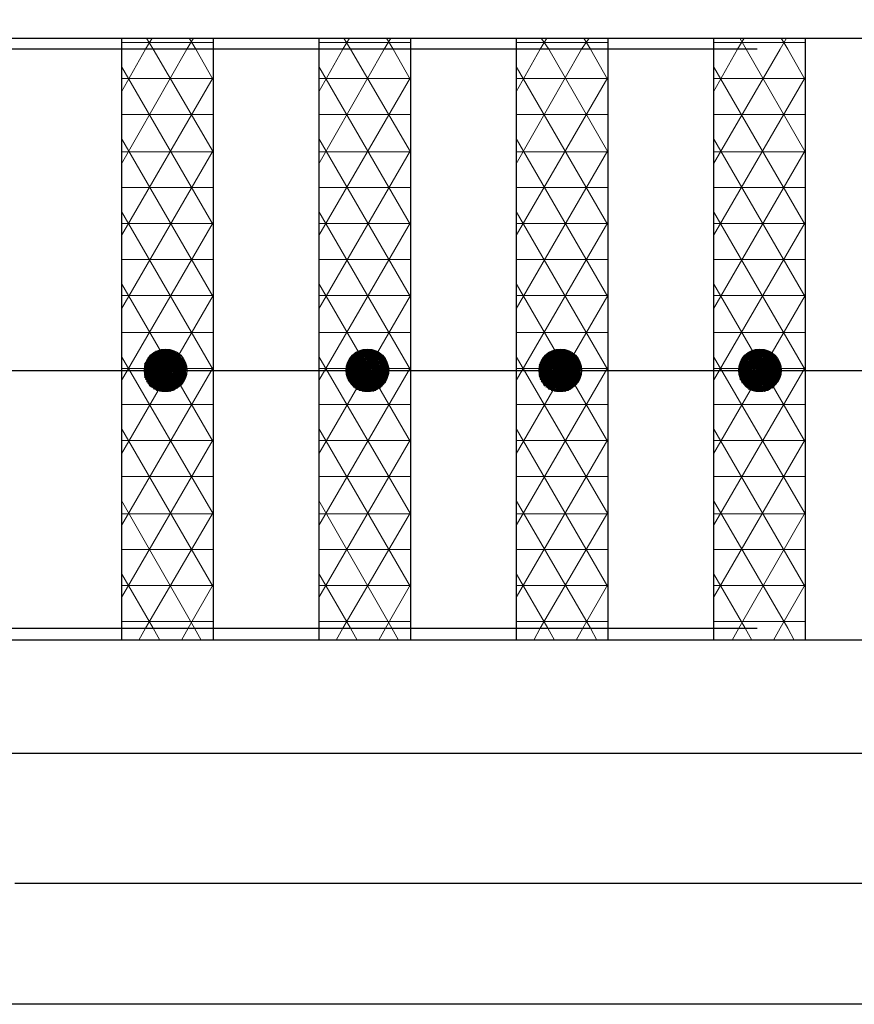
# Model space of a CAD drawing. Header units: millimetres. Extents: x -2765404 to 11272, y -239948 to 1313256.
# Tile 49 of 85: x -99319 to -95660, y -101419 to -97102. Entities that reach past the tile are written whole.
import ezdxf

# ---------------------------------------------------------------- set-up
doc = ezdxf.new("R2010")
doc.units = ezdxf.units.MM
doc.layers.add('PDF _.', color=7, linetype='Continuous', true_color=0x259400)
doc.layers.add('PDF _0', color=7, linetype='Continuous')

msp = doc.modelspace()

# ---------------------------------------------------------------- linework, layer by layer
at = {"layer": 'PDF _.', "color": 7, "lineweight": 18}
for points in [[(-98872.5, -97680.3), (-98470.9, -97680.3), (-98733.9, -97230.9), (-98762.5, -97183.1)], [(-98872.5, -97417.4), (-98767.3, -97230.9), (-98738.6, -97183.1)], [(-98872.5, -97732.9), (-98585.6, -97230.9), (-98557, -97183.1)], [(-98470.9, -97364.8), (-98547.4, -97230.9), (-98576.1, -97183.1)], [(-98007.2, -97680.3), (-97605.6, -97680.3), (-97868.5, -97230.9), (-97897.2, -97183.1)], [(-98007.2, -97417.4), (-97902, -97230.9), (-97873.3, -97183.1)], [(-98007.2, -97732.9), (-97720.3, -97230.9), (-97691.6, -97183.1)], [(-97605.6, -97364.8), (-97682.1, -97230.9), (-97710.7, -97183.1)], [(-97141.8, -97680.3), (-96740.2, -97680.3), (-96998.4, -97230.9), (-97031.9, -97183.1)], [(-97141.8, -97417.4), (-97036.6, -97230.9), (-97008, -97183.1)], [(-97141.8, -97732.9), (-96855, -97230.9), (-96821.5, -97183.1)], [(-96740.2, -97364.8), (-96816.7, -97230.9), (-96845.4, -97183.1)], [(-96276.5, -97680.3), (-95874.9, -97680.3), (-96133.1, -97230.9), (-96161.7, -97183.1)], [(-96276.5, -97417.4), (-96171.3, -97230.9), (-96142.6, -97183.1)], [(-96276.5, -97732.9), (-95984.8, -97230.9), (-95956.2, -97183.1)], [(-95874.9, -97364.8), (-95951.4, -97230.9), (-95980.1, -97183.1)], [(-98872.5, -97202.2), (-98470.9, -97202.2)], [(-98007.2, -97202.2), (-97605.6, -97202.2)], [(-97141.8, -97202.2), (-96740.2, -97202.2)], [(-96276.5, -97202.2), (-95874.9, -97202.2)], [(-98470.9, -98000.6), (-98872.5, -97307.4)], [(-97605.6, -98000.6), (-98007.2, -97307.4)], [(-96740.2, -98000.6), (-97141.8, -97307.4)], [(-95874.9, -98000.6), (-96276.5, -97307.4)], [(-98872.5, -98048.4), (-98470.9, -97355.2)], [(-98007.2, -98048.4), (-97605.6, -97355.2)], [(-97141.8, -98048.4), (-96740.2, -97355.2)], [(-96276.5, -98048.4), (-95874.9, -97355.2)], [(-98872.5, -97360), (-98470.9, -97360)], [(-98007.2, -97360), (-97605.6, -97360)], [(-97141.8, -97360), (-96740.2, -97360)], [(-96276.5, -97360), (-95874.9, -97360)], [(-98872.5, -97517.8), (-98470.9, -97517.8)], [(-98007.2, -97517.8), (-97605.6, -97517.8)], [(-97141.8, -97517.8), (-96740.2, -97517.8)], [(-96276.5, -97517.8), (-95874.9, -97517.8)], [(-98470.9, -98316.2), (-98872.5, -97623)], [(-97605.6, -98316.2), (-98007.2, -97623)], [(-96740.2, -98316.2), (-97141.8, -97623)], [(-95874.9, -98316.2), (-96276.5, -97623)], [(-98872.5, -98368.8), (-98470.9, -97675.5)], [(-98007.2, -98368.8), (-97605.6, -97675.5)], [(-97141.8, -98368.8), (-96740.2, -97675.5)], [(-96276.5, -98368.8), (-95874.9, -97675.5)], [(-98872.5, -97838.1), (-98470.9, -97838.1)], [(-98007.2, -97838.1), (-97605.6, -97838.1)], [(-97141.8, -97838.1), (-96740.2, -97838.1)], [(-96276.5, -97838.1), (-95874.9, -97838.1)], [(-98470.9, -98636.5), (-98872.5, -97943.3)], [(-97605.6, -98636.5), (-98007.2, -97943.3)], [(-96740.2, -98636.5), (-97141.8, -97943.3)], [(-95874.9, -98636.5), (-96276.5, -97943.3)], [(-98872.5, -98684.3), (-98470.9, -97991.1)], [(-98872.5, -97995.9), (-98470.9, -97995.9)], [(-98007.2, -98684.3), (-97605.6, -97991.1)], [(-98007.2, -97995.9), (-97605.6, -97995.9)], [(-97141.8, -98684.3), (-96740.2, -97991.1)], [(-97141.8, -97995.9), (-96740.2, -97995.9)], [(-96276.5, -98684.3), (-95874.9, -97991.1)], [(-96276.5, -97995.9), (-95874.9, -97995.9)], [(-98872.5, -98153.6), (-98470.9, -98153.6)], [(-98007.2, -98153.6), (-97605.6, -98153.6)], [(-97141.8, -98153.6), (-96740.2, -98153.6)], [(-96276.5, -98153.6), (-95874.9, -98153.6)], [(-98470.9, -98952), (-98872.5, -98258.8)], [(-97605.6, -98952), (-98007.2, -98258.8)], [(-96740.2, -98952), (-97141.8, -98258.8)], [(-95874.9, -98952), (-96276.5, -98258.8)], [(-98872.5, -98311.4), (-98470.9, -98311.4), (-98872.5, -99004.6)], [(-98007.2, -98311.4), (-97605.6, -98311.4), (-98007.2, -99004.6)], [(-97141.8, -98311.4), (-96740.2, -98311.4), (-97141.8, -99004.6)], [(-96276.5, -98311.4), (-95874.9, -98311.4), (-96276.5, -99004.6)], [(-98872.5, -98473.9), (-98470.9, -98473.9)], [(-98007.2, -98473.9), (-97605.6, -98473.9)], [(-97141.8, -98473.9), (-96740.2, -98473.9)], [(-96276.5, -98473.9), (-95874.9, -98473.9)], [(-98595.2, -98665.2), (-98772.1, -98665.2), (-98705.2, -98550.4), (-98657.4, -98550.4), (-98590.4, -98665.2)], [(-98700.4, -98550.4), (-98772.1, -98670), (-98595.2, -98670), (-98767.3, -98670)], [(-98772.1, -98660.4), (-98709.9, -98550.4), (-98619.1, -98708.2), (-98709.9, -98555.2)], [(-98772.1, -98646.1), (-98733.9, -98717.8), (-98628.7, -98717.8), (-98590.4, -98650.8), (-98643, -98555.2)], [(-98729.1, -98717.8), (-98633.5, -98717.8), (-98590.4, -98641.3), (-98638.2, -98560), (-98729.1, -98560), (-98772.1, -98641.3), (-98729.1, -98722.6), (-98638.2, -98560), (-98733.9, -98717.8), (-98643, -98555.2), (-98724.3, -98555.2)], [(-98772.1, -98650.8), (-98719.5, -98555.2)], [(-98724.3, -98560), (-98772.1, -98646.1), (-98590.4, -98646.1)], [(-98772.1, -98631.7), (-98733.9, -98564.8), (-98628.7, -98564.8), (-98738.6, -98564.8), (-98643, -98727.3), (-98590.4, -98631.7)], [(-98719.5, -98727.3), (-98772.1, -98626.9), (-98590.4, -98626.9), (-98647.8, -98727.3), (-98719.5, -98727.3), (-98623.9, -98564.8)], [(-98705.2, -98550.4), (-98614.3, -98703.4), (-98700.4, -98550.4), (-98609.6, -98698.6), (-98695.6, -98550.4), (-98767.3, -98674.7), (-98595.2, -98674.7), (-98671.7, -98550.4), (-98600, -98679.5), (-98767.3, -98679.5), (-98595.2, -98679.5)], [(-98767.3, -98679.5), (-98690.8, -98550.4), (-98767.3, -98679.5)], [(-98686, -98550.4), (-98762.5, -98684.3), (-98600, -98684.3)], [(-98676.5, -98550.4), (-98600, -98684.3), (-98681.3, -98550.4), (-98762.5, -98689.1), (-98604.8, -98689.1), (-98757.8, -98689.1), (-98676.5, -98550.4), (-98757.8, -98693.9), (-98604.8, -98693.9), (-98686, -98550.4), (-98604.8, -98689.1)], [(-98757.8, -98698.6), (-98671.7, -98550.4)], [(-98753, -98703.4), (-98662.1, -98550.4), (-98748.2, -98703.4), (-98614.3, -98703.4)], [(-98753, -98698.6), (-98666.9, -98550.4), (-98595.2, -98670), (-98662.1, -98550.4)], [(-98657.4, -98550.4), (-98748.2, -98708.2), (-98619.1, -98708.2), (-98743.4, -98708.2), (-98652.6, -98550.4)], [(-98743.4, -98713), (-98652.6, -98555.2), (-98590.4, -98660.4), (-98619.1, -98708.2)], [(-98738.6, -98713), (-98647.8, -98555.2), (-98738.6, -98713)], [(-98643, -98722.6), (-98733.9, -98564.8)], [(-98729.1, -98564.8), (-98638.2, -98722.6), (-98729.1, -98560)], [(-98633.5, -98717.8), (-98724.3, -98560), (-98628.7, -98717.8), (-98719.5, -98555.2), (-98623.9, -98713), (-98714.7, -98555.2)], [(-98633.5, -98560), (-98724.3, -98722.6), (-98633.5, -98564.8), (-98590.4, -98636.5)], [(-98719.5, -98722.6), (-98628.7, -98564.8)], [(-98609.6, -98693.9), (-98690.8, -98550.4)], [(-97758.6, -98555.2), (-97701.2, -98655.6), (-97887.6, -98655.6), (-97825.5, -98555.2), (-97763.3, -98555.2), (-97854.2, -98713), (-97758.6, -98555.2), (-97849.4, -98713)], [(-97887.6, -98655.6), (-97854.2, -98713), (-97734.7, -98713), (-97825.5, -98555.2), (-97734.7, -98708.2)], [(-97887.6, -98650.8), (-97830.3, -98555.2)], [(-97835, -98722.6), (-97887.6, -98636.5), (-97701.2, -98636.5), (-97753.8, -98722.6), (-97839.8, -98722.6), (-97887.6, -98641.3), (-97839.8, -98560), (-97749, -98560), (-97839.8, -98722.6), (-97744.2, -98560)], [(-97749, -98722.6), (-97839.8, -98560), (-97744.2, -98717.8), (-97835, -98560), (-97887.6, -98646.1), (-97701.2, -98646.1)], [(-97887.6, -98631.7), (-97849.4, -98564.8), (-97739.4, -98564.8)], [(-97768.1, -98550.4), (-97706, -98665.2), (-97882.9, -98665.2), (-97815.9, -98550.4), (-97772.9, -98550.4), (-97863.7, -98703.4), (-97777.7, -98550.4), (-97868.5, -98698.6), (-97782.5, -98550.4), (-97710.7, -98674.7), (-97878.1, -98674.7)], [(-97882.9, -98665.2), (-97859, -98708.2), (-97729.9, -98708.2), (-97820.7, -98550.4), (-97882.9, -98660.4)], [(-97882.9, -98670), (-97811.1, -98550.4), (-97882.9, -98674.7)], [(-97715.5, -98689.1), (-97796.8, -98550.4), (-97878.1, -98684.3), (-97710.7, -98684.3), (-97792, -98550.4), (-97715.5, -98684.3)], [(-97806.4, -98550.4), (-97878.1, -98679.5), (-97801.6, -98550.4), (-97715.5, -98693.9)], [(-97873.3, -98689.1), (-97792, -98550.4), (-97873.3, -98689.1)], [(-97710.7, -98679.5), (-97787.2, -98550.4), (-97868.5, -98693.9), (-97720.3, -98693.9), (-97806.4, -98550.4), (-97720.3, -98698.6), (-97868.5, -98698.6)], [(-97863.7, -98703.4), (-97725.1, -98703.4), (-97815.9, -98550.4), (-97729.9, -98703.4)], [(-97859, -98708.2), (-97768.1, -98550.4), (-97859, -98708.2)], [(-97854.2, -98708.2), (-97734.7, -98708.2), (-97706, -98660.4), (-97763.3, -98555.2)], [(-97835, -98555.2), (-97753.8, -98555.2), (-97849.4, -98717.8), (-97739.4, -98717.8), (-97701.2, -98650.8), (-97753.8, -98555.2)], [(-97849.4, -98569.6), (-97758.6, -98727.3), (-97849.4, -98564.8)], [(-97753.8, -98560), (-97844.6, -98717.8), (-97744.2, -98717.8), (-97701.2, -98641.3), (-97749, -98560)], [(-97844.6, -98564.8), (-97744.2, -98564.8), (-97835, -98722.6), (-97739.4, -98564.8), (-97830.3, -98727.3), (-97758.6, -98727.3), (-97701.2, -98631.7)], [(-97753.8, -98722.6), (-97844.6, -98564.8), (-97753.8, -98722.6)], [(-97739.4, -98717.8), (-97830.3, -98555.2), (-97739.4, -98713)], [(-97725.1, -98698.6), (-97811.1, -98550.4)], [(-97777.7, -98550.4), (-97706, -98670), (-97772.9, -98550.4)], [(-97701.2, -98636.5), (-97744.2, -98564.8)], [(-96926.7, -98550.4), (-96859.8, -98665.2), (-97041.4, -98665.2), (-96974.5, -98550.4), (-96926.7, -98550.4), (-97017.5, -98708.2), (-97041.4, -98665.2)], [(-97041.4, -98660.4), (-96979.3, -98550.4)], [(-97041.4, -98650.8), (-96988.8, -98555.2), (-96912.3, -98555.2), (-96859.8, -98650.8), (-96898, -98717.8), (-97003.2, -98717.8), (-96912.3, -98555.2), (-97003.2, -98713)], [(-96902.8, -98560), (-96998.4, -98560), (-97041.4, -98641.3), (-96998.4, -98722.6), (-96902.8, -98560), (-96993.6, -98722.6), (-96898, -98564.8), (-96988.8, -98722.6), (-97041.4, -98636.5), (-96859.8, -98636.5), (-96907.6, -98722.6), (-96993.6, -98722.6)], [(-96993.6, -98560), (-97041.4, -98646.1), (-96859.8, -98646.1)], [(-97041.4, -98631.7), (-97003.2, -98564.8), (-96898, -98564.8)], [(-96964.9, -98550.4), (-97036.6, -98674.7), (-96864.5, -98674.7), (-96936.2, -98550.4), (-97022.3, -98698.6), (-96941, -98550.4), (-97027.1, -98693.9), (-96874.1, -98693.9)], [(-96955.4, -98550.4), (-96874.1, -98693.9), (-96960.1, -98550.4), (-97036.6, -98679.5), (-96864.5, -98679.5), (-96941, -98550.4)], [(-97036.6, -98670), (-96969.7, -98550.4), (-96883.7, -98703.4), (-96974.5, -98550.4), (-96888.4, -98708.2), (-96979.3, -98555.2)], [(-96869.3, -98684.3), (-97031.9, -98684.3), (-96955.4, -98550.4), (-97031.9, -98679.5), (-96869.3, -98679.5)], [(-96950.6, -98550.4), (-97031.9, -98689.1), (-96869.3, -98689.1), (-96950.6, -98550.4), (-96869.3, -98684.3), (-96945.8, -98550.4), (-97027.1, -98689.1), (-96874.1, -98689.1)], [(-97017.5, -98703.4), (-96931.5, -98550.4), (-97017.5, -98703.4)], [(-97012.7, -98708.2), (-96921.9, -98550.4)], [(-96883.7, -98708.2), (-97012.7, -98708.2), (-96888.4, -98708.2), (-96859.8, -98660.4), (-96921.9, -98555.2), (-97012.7, -98713)], [(-96917.1, -98555.2), (-97008, -98713), (-96893.2, -98713)], [(-97008, -98564.8), (-96893.2, -98564.8), (-96984.1, -98727.3), (-96893.2, -98569.6), (-96859.8, -98626.9)], [(-96912.3, -98727.3), (-97003.2, -98564.8), (-96912.3, -98722.6)], [(-96902.8, -98722.6), (-96998.4, -98560)], [(-96907.6, -98722.6), (-96998.4, -98564.8)], [(-96902.8, -98717.8), (-96993.6, -98560), (-96898, -98717.8), (-96988.8, -98555.2)], [(-96893.2, -98713), (-96984.1, -98555.2), (-96893.2, -98713)], [(-96878.9, -98698.6), (-96964.9, -98550.4), (-96878.9, -98698.6)], [(-96878.9, -98698.6), (-96864.5, -98670), (-96931.5, -98550.4), (-96859.8, -98670)], [(-96859.8, -98636.5), (-96902.8, -98564.8)], [(-96166.5, -98660.4), (-96099.6, -98550.4), (-96161.7, -98665.2), (-95984.8, -98665.2), (-96051.8, -98550.4), (-95984.8, -98670), (-96161.7, -98670), (-95989.6, -98670), (-96004, -98698.6), (-96147.4, -98698.6), (-95999.2, -98698.6)], [(-96166.5, -98650.8), (-96109.2, -98555.2), (-96042.2, -98555.2), (-95984.8, -98655.6), (-96166.5, -98655.6), (-96104.4, -98555.2)], [(-96166.5, -98655.6), (-96133.1, -98713), (-96018.3, -98713), (-96109.2, -98555.2)], [(-95980.1, -98646.1), (-96166.5, -98646.1), (-96113.9, -98560), (-96023.1, -98717.8), (-96128.3, -98717.8), (-96032.7, -98555.2), (-96113.9, -98555.2), (-96018.3, -98717.8), (-95984.8, -98650.8)], [(-96113.9, -98722.6), (-96166.5, -98636.5), (-95980.1, -98636.5), (-96032.7, -98722.6), (-96118.7, -98722.6), (-96027.9, -98560), (-96123.5, -98722.6)], [(-96118.7, -98722.6), (-96166.5, -98641.3), (-96123.5, -98560), (-96027.9, -98722.6)], [(-96042.2, -98727.3), (-95984.8, -98626.9), (-96166.5, -98626.9), (-96109.2, -98727.3), (-96037.4, -98727.3), (-96128.3, -98564.8), (-96032.7, -98722.6), (-96123.5, -98564.8), (-96023.1, -98564.8), (-95980.1, -98636.5)], [(-96166.5, -98631.7), (-96128.3, -98564.8), (-96018.3, -98564.8), (-96109.2, -98727.3), (-96018.3, -98569.6), (-95984.8, -98626.9)], [(-96161.7, -98670), (-96094.8, -98550.4), (-96051.8, -98550.4)], [(-96157, -98679.5), (-96080.5, -98550.4), (-95999.2, -98693.9), (-96085.2, -98550.4), (-96004, -98698.6), (-96090, -98550.4), (-96161.7, -98674.7), (-95989.6, -98674.7), (-96061.3, -98550.4)], [(-96161.7, -98679.5), (-96085.2, -98550.4)], [(-95999.2, -98689.1), (-96152.2, -98689.1), (-95994.4, -98689.1), (-96075.7, -98550.4), (-95994.4, -98684.3), (-96070.9, -98550.4), (-96152.2, -98689.1), (-96075.7, -98550.4), (-96157, -98684.3), (-95994.4, -98684.3)], [(-95989.6, -98679.5), (-96066.1, -98550.4), (-96152.2, -98693.9), (-95999.2, -98693.9)], [(-96147.4, -98698.6), (-96061.3, -98550.4), (-96147.4, -98698.6)], [(-96142.6, -98703.4), (-96008.8, -98703.4), (-96099.6, -98550.4), (-96008.8, -98708.2), (-96137.8, -98708.2), (-96013.5, -98708.2), (-95984.8, -98660.4), (-96047, -98555.2)], [(-95989.6, -98670), (-96056.6, -98550.4), (-96142.6, -98703.4), (-96051.8, -98550.4), (-96137.8, -98708.2), (-96047, -98550.4)], [(-96133.1, -98713), (-96042.2, -98555.2), (-96133.1, -98713)], [(-96128.3, -98713), (-96037.4, -98555.2), (-95980.1, -98650.8)], [(-96032.7, -98560), (-96123.5, -98717.8), (-96027.9, -98717.8), (-96118.7, -98560), (-96027.9, -98560), (-95980.1, -98641.3), (-96027.9, -98717.8)], [(-96113.9, -98722.6), (-96023.1, -98564.8), (-96113.9, -98722.6)], [(-96013.5, -98713), (-96104.4, -98555.2), (-96013.5, -98708.2)], [(-96004, -98703.4), (-96094.8, -98550.4)], [(-98872.5, -99267.6), (-98470.9, -99267.6), (-98872.5, -98579.1)], [(-98657.4, -98727.3), (-98748.2, -98574.3), (-98614.3, -98574.3), (-98705.2, -98732.1), (-98772.1, -98612.6), (-98748.2, -98579.1), (-98662.1, -98732.1), (-98753, -98579.1), (-98614.3, -98579.1)], [(-98619.1, -98574.3), (-98590.4, -98622.2), (-98652.6, -98727.3), (-98709.9, -98727.3), (-98772.1, -98617.4), (-98590.4, -98617.4), (-98657.4, -98732.1)], [(-98762.5, -98598.2), (-98600, -98598.2), (-98676.5, -98732.1), (-98600, -98603), (-98767.3, -98603), (-98595.2, -98603), (-98671.7, -98732.1)], [(-98690.8, -98732.1), (-98767.3, -98603)], [(-98695.6, -98732.1), (-98767.3, -98607.8), (-98595.2, -98607.8), (-98666.9, -98732.1)], [(-98686, -98732.1), (-98604.8, -98593.5), (-98762.5, -98593.5), (-98600, -98593.5), (-98681.3, -98732.1), (-98762.5, -98593.5)], [(-98686, -98732.1), (-98762.5, -98598.2), (-98686, -98732.1)], [(-98757.8, -98588.7), (-98604.8, -98588.7), (-98690.8, -98732.1), (-98609.6, -98583.9), (-98695.6, -98732.1), (-98666.9, -98732.1), (-98753, -98583.9), (-98609.6, -98583.9), (-98757.8, -98583.9), (-98671.7, -98732.1), (-98757.8, -98588.7), (-98676.5, -98732.1)], [(-98743.4, -98569.6), (-98652.6, -98727.3), (-98743.4, -98574.3), (-98619.1, -98574.3), (-98709.9, -98727.3), (-98619.1, -98569.6)], [(-98647.8, -98727.3), (-98738.6, -98569.6)], [(-98700.4, -98732.1), (-98614.3, -98579.1), (-98700.4, -98732.1)], [(-98590.4, -98626.9), (-98623.9, -98569.6)], [(-98595.2, -98607.8), (-98609.6, -98583.9)], [(-98007.2, -99267.6), (-97605.6, -99267.6), (-98007.2, -98579.1)], [(-97701.2, -98622.2), (-97887.6, -98622.2), (-97854.2, -98569.6), (-97734.7, -98569.6)], [(-97830.3, -98727.3), (-97887.6, -98626.9), (-97701.2, -98626.9), (-97763.3, -98727.3), (-97854.2, -98569.6)], [(-97882.9, -98622.2), (-97706, -98622.2), (-97768.1, -98727.3), (-97820.7, -98727.3), (-97729.9, -98574.3), (-97815.9, -98732.1), (-97725.1, -98579.1), (-97811.1, -98732.1), (-97882.9, -98612.6), (-97815.9, -98732.1)], [(-97882.9, -98612.6), (-97863.7, -98579.1), (-97725.1, -98579.1)], [(-97878.1, -98603), (-97806.4, -98732.1), (-97882.9, -98607.8), (-97706, -98607.8), (-97777.7, -98732.1)], [(-97720.3, -98588.7), (-97801.6, -98732.1), (-97878.1, -98598.2), (-97710.7, -98598.2), (-97792, -98732.1), (-97715.5, -98593.5), (-97796.8, -98732.1), (-97873.3, -98598.2)], [(-97878.1, -98603), (-97710.7, -98603), (-97878.1, -98603)], [(-97868.5, -98588.7), (-97787.2, -98732.1), (-97873.3, -98588.7), (-97715.5, -98588.7)], [(-97873.3, -98593.5), (-97715.5, -98593.5), (-97873.3, -98593.5)], [(-97792, -98732.1), (-97873.3, -98593.5)], [(-97868.5, -98583.9), (-97720.3, -98583.9), (-97868.5, -98583.9)], [(-97782.5, -98732.1), (-97868.5, -98583.9)], [(-97863.7, -98583.9), (-97777.7, -98732.1), (-97863.7, -98579.1)], [(-97859, -98574.3), (-97729.9, -98574.3), (-97859, -98574.3)], [(-97768.1, -98727.3), (-97859, -98574.3), (-97768.1, -98727.3)], [(-97859, -98579.1), (-97772.9, -98732.1), (-97706, -98612.6)], [(-97825.5, -98727.3), (-97734.7, -98569.6), (-97825.5, -98727.3)], [(-97806.4, -98732.1), (-97720.3, -98583.9), (-97806.4, -98732.1)], [(-97806.4, -98732.1), (-97782.5, -98732.1), (-97710.7, -98603), (-97787.2, -98732.1)], [(-97701.2, -98626.9), (-97739.4, -98569.6)], [(-97706, -98622.2), (-97729.9, -98574.3)], [(-97710.7, -98607.8), (-97720.3, -98583.9)], [(-97141.8, -99267.6), (-96740.2, -99267.6), (-97141.8, -98579.1)], [(-96888.4, -98574.3), (-96979.3, -98727.3), (-96888.4, -98569.6), (-97008, -98569.6), (-97041.4, -98622.2), (-96979.3, -98727.3), (-96921.9, -98727.3), (-96859.8, -98622.2), (-96888.4, -98574.3), (-97012.7, -98574.3)], [(-97017.5, -98574.3), (-96883.7, -98574.3), (-96974.5, -98732.1), (-97041.4, -98612.6)], [(-96974.5, -98727.3), (-97041.4, -98617.4), (-96859.8, -98617.4), (-96926.7, -98732.1), (-97017.5, -98579.1), (-96931.5, -98732.1), (-96864.5, -98612.6), (-97036.6, -98612.6), (-96859.8, -98612.6)], [(-96969.7, -98732.1), (-97036.6, -98612.6), (-97017.5, -98579.1), (-96878.9, -98579.1), (-96969.7, -98732.1), (-96883.7, -98579.1)], [(-97022.3, -98583.9), (-96878.9, -98583.9), (-96964.9, -98732.1), (-96936.2, -98732.1), (-96864.5, -98607.8), (-97036.6, -98607.8), (-96964.9, -98732.1)], [(-97027.1, -98583.9), (-96874.1, -98583.9), (-96960.1, -98732.1), (-97036.6, -98603), (-96864.5, -98603), (-97031.9, -98603)], [(-97031.9, -98598.2), (-96869.3, -98598.2), (-96945.8, -98732.1), (-97027.1, -98588.7), (-96941, -98732.1)], [(-97027.1, -98593.5), (-96869.3, -98593.5), (-97031.9, -98593.5), (-96950.6, -98732.1), (-97031.9, -98598.2), (-96955.4, -98732.1)], [(-97027.1, -98588.7), (-96874.1, -98588.7), (-96955.4, -98732.1), (-96874.1, -98593.5)], [(-96936.2, -98732.1), (-97022.3, -98583.9), (-96936.2, -98732.1)], [(-96926.7, -98727.3), (-97012.7, -98574.3), (-96921.9, -98727.3)], [(-96917.1, -98727.3), (-97008, -98569.6), (-96917.1, -98727.3)], [(-96950.6, -98732.1), (-96869.3, -98593.5)], [(-96941, -98732.1), (-96864.5, -98603), (-96941, -98732.1)], [(-96864.5, -98607.8), (-96878.9, -98583.9)], [(-96276.5, -99267.6), (-95874.9, -99267.6), (-96276.5, -98579.1)], [(-96013.5, -98574.3), (-95984.8, -98622.2), (-96047, -98727.3), (-96104.4, -98727.3), (-96166.5, -98622.2), (-96133.1, -98569.6), (-96013.5, -98569.6), (-96104.4, -98727.3)], [(-96137.8, -98574.3), (-96013.5, -98574.3), (-96099.6, -98727.3), (-96166.5, -98617.4)], [(-96161.7, -98612.6), (-96142.6, -98579.1), (-96004, -98579.1), (-96090, -98732.1), (-96004, -98583.9), (-96147.4, -98583.9), (-95999.2, -98583.9), (-96085.2, -98732.1), (-96157, -98603), (-95989.6, -98603), (-96161.7, -98603)], [(-96008.8, -98579.1), (-96094.8, -98732.1), (-96161.7, -98612.6), (-96090, -98732.1), (-96161.7, -98607.8), (-95989.6, -98607.8), (-96056.6, -98732.1), (-95984.8, -98612.6)], [(-96161.7, -98617.4), (-95984.8, -98617.4), (-96051.8, -98732.1), (-96142.6, -98579.1), (-96056.6, -98732.1)], [(-96152.2, -98588.7), (-95999.2, -98588.7), (-96080.5, -98732.1), (-96157, -98598.2), (-96075.7, -98732.1)], [(-96090, -98732.1), (-96061.3, -98732.1), (-95989.6, -98603), (-96066.1, -98732.1), (-96152.2, -98588.7), (-96070.9, -98732.1), (-96152.2, -98593.5), (-95994.4, -98593.5), (-96157, -98593.5)], [(-96157, -98598.2), (-95994.4, -98598.2), (-96070.9, -98732.1)], [(-96061.3, -98732.1), (-96147.4, -98583.9), (-96061.3, -98732.1)], [(-96142.6, -98574.3), (-96008.8, -98574.3), (-96099.6, -98732.1)], [(-96047, -98727.3), (-96137.8, -98574.3), (-96047, -98727.3)], [(-96042.2, -98727.3), (-96133.1, -98569.6), (-96042.2, -98727.3)], [(-96075.7, -98732.1), (-95994.4, -98593.5), (-96075.7, -98732.1)], [(-95989.6, -98607.8), (-95999.2, -98583.9)], [(-98872.5, -99320.2), (-98470.9, -98626.9)], [(-98872.5, -98631.7), (-98470.9, -98631.7)], [(-98772.1, -98612.6), (-98595.2, -98612.6), (-98772.1, -98612.6)], [(-98772.1, -98622.2), (-98590.4, -98622.2), (-98772.1, -98622.2)], [(-98772.1, -98631.7), (-98590.4, -98631.7), (-98772.1, -98631.7)], [(-98772.1, -98641.3), (-98590.4, -98641.3), (-98772.1, -98641.3)], [(-98772.1, -98650.8), (-98590.4, -98650.8), (-98772.1, -98650.8)], [(-98700.4, -98732.1), (-98767.3, -98612.6)], [(-98662.1, -98732.1), (-98595.2, -98612.6)], [(-98007.2, -99320.2), (-97605.6, -98626.9)], [(-98007.2, -98631.7), (-97605.6, -98631.7)], [(-97825.5, -98727.3), (-97887.6, -98622.2)], [(-97887.6, -98631.7), (-97701.2, -98631.7), (-97887.6, -98631.7)], [(-97887.6, -98641.3), (-97701.2, -98641.3), (-97887.6, -98641.3)], [(-97844.6, -98717.8), (-97887.6, -98646.1)], [(-97887.6, -98650.8), (-97701.2, -98650.8), (-97887.6, -98650.8)], [(-97882.9, -98612.6), (-97706, -98612.6), (-97882.9, -98612.6)], [(-97820.7, -98727.3), (-97882.9, -98617.4), (-97706, -98617.4), (-97768.1, -98732.1)], [(-97141.8, -99320.2), (-96740.2, -98626.9)], [(-97141.8, -98631.7), (-96740.2, -98631.7)], [(-97041.4, -98622.2), (-96859.8, -98622.2), (-97041.4, -98622.2)], [(-96984.1, -98727.3), (-97041.4, -98626.9), (-96859.8, -98626.9), (-96917.1, -98727.3)], [(-97041.4, -98631.7), (-96859.8, -98631.7), (-97041.4, -98631.7)], [(-97041.4, -98641.3), (-96859.8, -98641.3), (-97041.4, -98641.3)], [(-97003.2, -98717.8), (-97041.4, -98646.1)], [(-97041.4, -98650.8), (-96859.8, -98650.8), (-97041.4, -98650.8)], [(-96988.8, -98727.3), (-96912.3, -98727.3), (-96859.8, -98631.7)], [(-96276.5, -99320.2), (-95874.9, -98626.9)], [(-96276.5, -98631.7), (-95874.9, -98631.7)], [(-96166.5, -98622.2), (-95984.8, -98622.2), (-96166.5, -98622.2)], [(-96037.4, -98727.3), (-95984.8, -98631.7), (-96166.5, -98631.7), (-95980.1, -98631.7)], [(-96166.5, -98641.3), (-95980.1, -98641.3), (-96166.5, -98641.3)], [(-96128.3, -98717.8), (-96166.5, -98646.1)], [(-96166.5, -98650.8), (-95984.8, -98650.8), (-96166.5, -98650.8)], [(-96161.7, -98612.6), (-95984.8, -98612.6), (-96161.7, -98612.6)], [(-98772.1, -98655.6), (-98738.6, -98713), (-98623.9, -98713)], [(-98772.1, -98660.4), (-98590.4, -98660.4), (-98772.1, -98660.4)], [(-98748.2, -98708.2), (-98772.1, -98665.2)], [(-98609.6, -98698.6), (-98595.2, -98670)], [(-97882.9, -98660.4), (-97706, -98660.4), (-97882.9, -98660.4)], [(-97882.9, -98670), (-97706, -98670), (-97882.9, -98670)], [(-97878.1, -98679.5), (-97710.7, -98679.5), (-97878.1, -98679.5)], [(-97873.3, -98689.1), (-97715.5, -98689.1), (-97873.3, -98689.1)], [(-97863.7, -98698.6), (-97725.1, -98698.6), (-97706, -98670)], [(-97008, -98713), (-97041.4, -98655.6)], [(-97041.4, -98660.4), (-96859.8, -98660.4), (-97041.4, -98660.4)], [(-97036.6, -98670), (-96864.5, -98670), (-97036.6, -98670)], [(-96166.5, -98660.4), (-95984.8, -98660.4), (-96166.5, -98660.4)], [(-96137.8, -98708.2), (-96161.7, -98665.2)], [(-96157, -98679.5), (-95989.6, -98679.5), (-96157, -98679.5)], [(-98753, -98698.6), (-98609.6, -98698.6), (-98753, -98698.6)], [(-97022.3, -98698.6), (-96878.9, -98698.6), (-97022.3, -98698.6)], [(-97017.5, -98703.4), (-96883.7, -98703.4)], [(-98872.5, -98789.5), (-98470.9, -98789.5)], [(-98007.2, -98789.5), (-97605.6, -98789.5)], [(-97141.8, -98789.5), (-96740.2, -98789.5)], [(-96276.5, -98789.5), (-95874.9, -98789.5)], [(-98470.9, -99587.9), (-98872.5, -98894.7)], [(-97605.6, -99587.9), (-98007.2, -98894.7)], [(-96740.2, -99587.9), (-97141.8, -98894.7)], [(-95874.9, -99587.9), (-96276.5, -98894.7)], [(-98872.5, -99635.7), (-98470.9, -98942.5)], [(-98872.5, -98947.3), (-98470.9, -98947.3)], [(-98007.2, -99635.7), (-97605.6, -98942.5)], [(-98007.2, -98947.3), (-97605.6, -98947.3)], [(-97141.8, -99635.7), (-96740.2, -98942.5)], [(-97141.8, -98947.3), (-96740.2, -98947.3)], [(-96276.5, -99635.7), (-95874.9, -98942.5)], [(-96276.5, -98947.3), (-95874.9, -98947.3)], [(-98872.5, -99105), (-98470.9, -99105)], [(-98007.2, -99105), (-97605.6, -99105)], [(-97141.8, -99105), (-96740.2, -99105)], [(-96276.5, -99105), (-95874.9, -99105)], [(-98523.5, -99822.2), (-98552.2, -99769.6), (-98872.5, -99210.2)], [(-97658.2, -99822.2), (-97686.8, -99769.6), (-98007.2, -99210.2)], [(-96788, -99822.2), (-96816.7, -99769.6), (-97141.8, -99210.2)], [(-95922.7, -99822.2), (-95951.4, -99769.6), (-96276.5, -99210.2)], [(-98796, -99822.2), (-98767.3, -99769.6), (-98470.9, -99262.8)], [(-97930.7, -99822.2), (-97902, -99769.6), (-97605.6, -99262.8)], [(-97065.3, -99822.2), (-97036.6, -99769.6), (-96740.2, -99262.8)], [(-96195.2, -99822.2), (-96166.5, -99769.6), (-95874.9, -99262.8)], [(-98872.5, -99425.3), (-98470.9, -99425.3)], [(-98007.2, -99425.3), (-97605.6, -99425.3)], [(-97141.8, -99425.3), (-96740.2, -99425.3)], [(-96276.5, -99425.3), (-95874.9, -99425.3)], [(-98705.2, -99822.2), (-98733.9, -99769.6), (-98872.5, -99530.5)], [(-97839.8, -99822.2), (-97868.5, -99769.6), (-98007.2, -99530.5)], [(-96974.5, -99822.2), (-97003.2, -99769.6), (-97141.8, -99530.5)], [(-96109.2, -99822.2), (-96137.8, -99769.6), (-96276.5, -99530.5)], [(-98872.5, -99583.1), (-98470.9, -99583.1)], [(-98609.6, -99822.2), (-98580.9, -99769.6), (-98470.9, -99578.3)], [(-98007.2, -99583.1), (-97605.6, -99583.1)], [(-97744.2, -99822.2), (-97715.5, -99769.6), (-97605.6, -99578.3)], [(-97141.8, -99583.1), (-96740.2, -99583.1)], [(-96878.9, -99822.2), (-96850.2, -99769.6), (-96740.2, -99578.3)], [(-96276.5, -99583.1), (-95874.9, -99583.1)], [(-96013.5, -99822.2), (-95984.8, -99769.6), (-95874.9, -99578.3)], [(-98872.5, -99740.9), (-98470.9, -99740.9)], [(-98007.2, -99740.9), (-97605.6, -99740.9)], [(-97141.8, -99740.9), (-96740.2, -99740.9)], [(-96276.5, -99740.9), (-95874.9, -99740.9)]]:
    msp.add_lwpolyline(points, dxfattribs=at)
for points in [[(-98647.8, -98555.2), (-98590.4, -98655.6), (-98772.1, -98655.6), (-98714.7, -98555.2)], [(-96917.1, -98555.2), (-96859.8, -98655.6), (-97041.4, -98655.6), (-96984.1, -98555.2)], [(-96907.6, -98560), (-96998.4, -98717.8), (-96902.8, -98717.8), (-96859.8, -98641.3)], [(-98772.1, -98622.2), (-98743.4, -98569.6), (-98623.9, -98569.6), (-98714.7, -98727.3)], [(-98772.1, -98636.5), (-98590.4, -98636.5), (-98638.2, -98722.6), (-98724.3, -98722.6)]]:
    msp.add_lwpolyline(points, close=True, dxfattribs=at)
at = {"layer": 'PDF _0', "lineweight": 30}
msp.add_lwpolyline([(-100043.8, -96681.1), (-90376.9, -96681.1), (-90376.9, -100319.4), (-100043.8, -100319.4)], close=True, dxfattribs=at)
for points in [[(-100043.8, -97183.1), (-90376.9, -97183.1)], [(-98872.5, -97183.1), (-98872.5, -99822.2)], [(-98470.9, -97183.1), (-98470.9, -99822.2)], [(-98007.2, -97183.1), (-98007.2, -99822.2)], [(-97605.6, -97183.1), (-97605.6, -99822.2)], [(-97141.8, -97183.1), (-97141.8, -99822.2)], [(-96740.2, -97183.1), (-96740.2, -99822.2)], [(-96276.5, -97183.1), (-96276.5, -99822.2)], [(-95874.9, -97183.1), (-95874.9, -99822.2)], [(-90376.9, -99822.2), (-100043.8, -99822.2)]]:
    msp.add_lwpolyline(points, dxfattribs=at)
at = {"layer": 'PDF _0', "lineweight": 25}
for points in [[(-96085.2, -97230.9), (-99991.2, -97230.9), (-99991.2, -99769.6), (-96085.2, -99769.6)], [(-91744.2, -98641.3), (-102615.9, -98641.3)], [(-99341, -100888.3), (-91079.7, -100888.3)], [(-90577.7, -101419), (-99843, -101419)]]:
    msp.add_lwpolyline(points, dxfattribs=at)
for centre in [(-98678.9, -98638.9), (-97794.4, -98638.9), (-96948.2, -98638.9), (-96073.3, -98638.9)]:
    msp.add_circle(centre, 93.2, dxfattribs=at)

doc.saveas('drawing.dxf')
